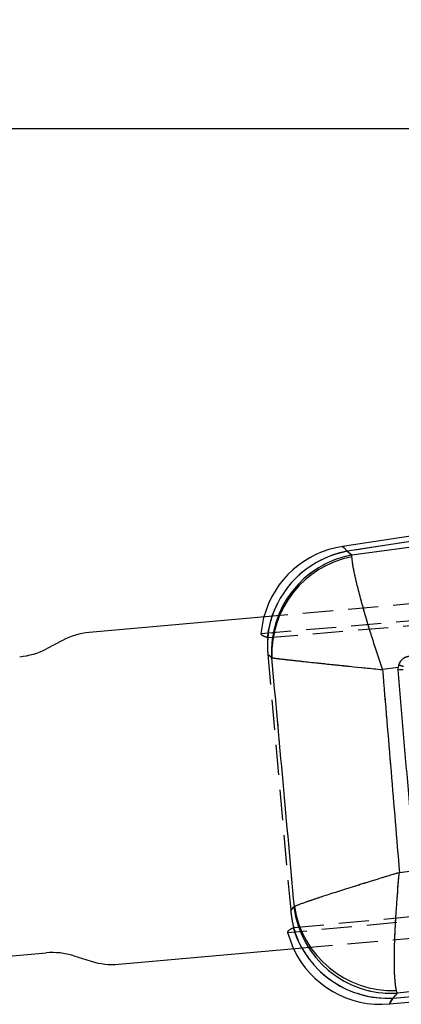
# Model space of a CAD drawing. Extents: x 29 to 402, y 25 to 290.
# Tile 17 of 24: x 168 to 184, y 172 to 213. Entities that reach past the tile are written whole.
import ezdxf

# ---------------------------------------------------------------- set-up
doc = ezdxf.new("R2010")
doc.units = 0
doc.linetypes.add('HIDDEN', pattern=[1.905, 1.27, -0.635])
doc.layers.get('0').update_dxf_attribs({"linetype": 'CONTINUOUS'})
doc.styles.add('SLDTEXTSTYLE0', font='TXT', dxfattribs={"width": 0.75})
doc.dimstyles.new('SLDDIMSTYLE1', dxfattribs={"dimtxt": 3.5, "dimasz": 3.302, "dimexe": 0, "dimexo": 0.0625, "dimgap": 0.875, "dimtad": 1, "dimdec": 0, "dimrnd": 1e-09, "dimzin": 12, "dimtxsty": 'SLDTEXTSTYLE0', "dimsah": 1, "dimcen": 0.09, "dimazin": 3, "dimtfac": 1, "dimtdec": 0, "dimtofl": 0, "dimtmove": 0, "dimatfit": 3, "dimtolj": 1, "dimtzin": 12})

# ---------------------------------------------------------------- blocks, each defined once
blk = doc.blocks.new('_D_4')
at = {"color": 179, "linetype": 'CONTINUOUS'}
for p, q in [((67.461, 188.208), (67.461, 209.503)), ((239.028, 186.078), (239.028, 209.503)), ((67.461, 208.503), (239.028, 208.503))]:
    blk.add_line(p, q, dxfattribs=at)
for points in [[(67.461, 208.503), (70.763, 207.995), (70.763, 209.011)], [(239.028, 208.503), (235.726, 209.011), (235.726, 207.995)]]:
    blk.add_solid(points, dxfattribs=at)
at = {"color": 179, "linetype": 'CONTINUOUS', "insert": (141.931, 213.015, 0.1), "char_height": 3.5, "attachment_point": 1, "style": 'SLDTEXTSTYLE0'}
blk.add_mtext('172', dxfattribs=at)

msp = doc.modelspace()

# ---------------------------------------------------------------- linework, layer by layer
at = {"color": 7, "linetype": 'CONTINUOUS'}
for p, q in [((215.2015, 196.056904), (181.449431, 190.934125)), ((215.236115, 195.828793), (181.64135, 190.729888)), ((181.839428, 190.57462), (215.054716, 195.137352)), ((181.641808, 190.729528), (181.839428, 190.57462)), ((181.839282, 190.499566), (181.839428, 190.57462)), ((178.516416, 188.003442), (170.78298, 187.312266)), ((169.659816, 186.982611), (168.980701, 186.627469)), ((178.470711, 186.252368), (178.456987, 186.265488)), ((183.802916, 185.939979), (183.784685, 185.849658)), ((183.784685, 185.849658), (183.126985, 185.755103)), ((183.78334, 185.74835), (183.784685, 185.849658)), ((179.401136, 175.777322), (179.416882, 175.801883)), ((172.029263, 173.367848), (179.763405, 174.059088)), ((183.419018, 171.699398), (208.431909, 173.934926)), ((183.567374, 171.944881), (208.411316, 174.16531)), ((160.225664, 173.065891), (168.970291, 173.847442)), ((170.134113, 173.722187), (170.865443, 173.493103)), ((183.739512, 172.150808), (183.709315, 172.262081)), ((183.739512, 172.150808), (183.567374, 171.944881))]:
    msp.add_line(p, q, dxfattribs=at)
at = {"color": 7, "linetype": 'HIDDEN'}
for p, q in [((215.236115, 195.828793), (181.64135, 190.729888)), ((181.839428, 190.57462), (215.054716, 195.137352)), ((218.994076, 191.621134), (178.516416, 188.003442)), ((178.014188, 187.27476), (223.013128, 191.099187)), ((178.300372, 187.097892), (223.458568, 190.949734)), ((181.641808, 190.729528), (181.839428, 190.57462)), ((181.839282, 190.499566), (181.839428, 190.57462)), ((178.275766, 187.104503), (178.275115, 187.104677)), ((178.301862, 186.387087), (179.264697, 175.614103)), ((178.456987, 186.265488), (178.301862, 186.387087)), ((178.327175, 186.367242), (178.301862, 186.387087)), ((178.470711, 186.252368), (178.456987, 186.265488)), ((183.784685, 185.849658), (183.126985, 185.755103)), ((233.050505, 179.742046), (179.137426, 174.686928)), ((179.389718, 174.911931), (233.119848, 179.933357)), ((179.763405, 174.059088), (220.240357, 177.676717)), ((179.264697, 175.614103), (179.401136, 175.777322)), ((179.264697, 175.614103), (179.285965, 175.639546)), ((179.401136, 175.777322), (179.416882, 175.801883)), ((179.379242, 174.024753), (179.137765, 174.68567)), ((183.567374, 171.944881), (208.411316, 174.16531)), ((183.739512, 172.150808), (183.709315, 172.262081)), ((183.739512, 172.150808), (183.567374, 171.944881))]:
    msp.add_line(p, q, dxfattribs=at)
at = {"color": 8, "linetype": 'CONTINUOUS'}
for p, q in [((178.456987, 186.265488), (178.327175, 186.367242)), ((179.285965, 175.639546), (179.401136, 175.777322))]:
    msp.add_line(p, q, dxfattribs=at)
at = {"color": 8, "linetype": 'CONTINUOUS', "flags": 128}
for points in [[(181.64135, 190.729888), (181.497502, 190.882968), (181.449431, 190.934125), (181.449431, 190.934123)], [(183.419018, 171.699398), (183.456177, 171.760886), (183.567374, 171.944881)]]:
    msp.add_lwpolyline(points, dxfattribs=at)
at = {"color": 7, "linetype": 'HIDDEN', "flags": 128}
for points in [[(181.449431, 190.934123), (181.497502, 190.882968), (181.64135, 190.729888)], [(178.014311, 187.276158), (178.129556, 187.942695), (178.136631, 187.969498)], [(178.475699, 187.999802), (178.399211, 187.753216), (178.275115, 187.104677)], [(178.476489, 187.999873), (178.399889, 187.753003), (178.275766, 187.104503)], [(179.367753, 174.901654), (179.619218, 174.259674), (179.726745, 174.055811)], [(183.567374, 171.944881), (183.456177, 171.760886), (183.419018, 171.699398), (183.419018, 171.699398)]]:
    msp.add_lwpolyline(points, dxfattribs=at)
at = {"color": 7, "linetype": 'CONTINUOUS'}
for centre, radius, start, end in [((182.058666, 186.920095), 4.06, 98.5128415, 165.020479), ((182.593233, 186.500838), 4.142937, 100.4833391, 183.2565814), ((182.639273, 186.405619), 4.171378, 101.0567313, 182.1054336), ((171.050041, 184.324176), 3, 95.1072429, 117.6072429), ((167.590478, 189.285904), 3, 275.1072429, 297.6072429), ((183.149645, 183.138741), 2.876403, 72.5308288, 76.872774), ((183.059999, 196.353283), 10.629574, 273.9020056, 275.0801114), ((183.514671, 176.290076), 4.14537, 187.1052898, 273.1091898), ((183.552638, 176.444536), 4.185389, 188.8325273, 272.1453188), ((169.237352, 170.859353), 3, 72.6072429, 95.1072429), ((183.057594, 175.743279), 4.06, 205.0419828, 275.2480542), ((171.762203, 176.355938), 3, 252.6072429, 275.1072429)]:
    msp.add_arc(centre, radius, start, end, dxfattribs=at)
at = {"color": 7, "linetype": 'HIDDEN'}
for centre, radius, start, end in [((182.398207, 186.651436), 4.148085, 100.5130387, 171.0168249), ((182.398911, 186.651046), 4.148159, 100.5163077, 171.0107109), ((182.593233, 186.500838), 4.142937, 100.4833391, 183.2565814), ((182.639273, 186.405619), 4.171378, 101.0567313, 182.1054336), ((183.149645, 183.138741), 2.876403, 72.5308288, 76.872774), ((183.514671, 176.290076), 4.14537, 187.1052898, 273.1091898), ((183.552638, 176.444536), 4.185389, 188.8325273, 272.1453188), ((183.345048, 176.090229), 4.151305, 199.3577601, 273.0699817)]:
    msp.add_arc(centre, radius, start, end, dxfattribs=at)
at = {"color": 8, "linetype": 'CONTINUOUS'}
for centre, radius, start, end in [((182.398895, 186.651086), 4.148554, 100.5214979, 161.0280515), ((182.399588, 186.650717), 4.148606, 100.5246724, 161.0218803), ((183.342287, 176.084647), 4.14588, 209.298647, 273.1122105)]:
    msp.add_arc(centre, radius, start, end, dxfattribs=at)
at = {"color": 7, "linetype": 'CONTINUOUS'}
msp.add_ellipse((192.50282, 192.72331), major_axis=(11.056834, 1.700376), ratio=0.175746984, start_param=3.304740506, end_param=3.304959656, dxfattribs=at)
at = {"color": 7, "linetype": 'HIDDEN'}
for centre, major_axis, ratio, start_param, end_param in [((192.50282, 192.72331), (11.056834, 1.700376), 0.175746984, 3.304740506, 3.304959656), ((182.415095, 186.640496), (3.251995, -2.616465), 0.972709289, 3.671067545, 3.894437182), ((180.799072, 187.907263), (8.801642, -1.992045), 0.153480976, 4.456526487, 4.459441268), ((182.415095, 186.640496), (3.251995, -2.616465), 0.972709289, 3.721015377, 3.894437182), ((183.35702, 176.10148), (2.640643, 3.241737), 0.971024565, 2.358201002, 2.531939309), ((183.35702, 176.10148), (2.640643, 3.241737), 0.971024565, 2.358201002, 2.581821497), ((182.122707, 174.624879), (7.671549, 3.129634), 0.163832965, 1.867462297, 1.870520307)]:
    msp.add_ellipse(centre, major_axis=major_axis, ratio=ratio, start_param=start_param, end_param=end_param, dxfattribs=at)
at = {"color": 7, "linetype": 'CONTINUOUS'}
for points, knots in [([(183.126985, 185.755103), (183.125422, 185.759754), (182.973256, 186.212781), (182.792273, 186.771492), (182.548151, 187.561053), (182.36864, 188.163705), (182.176017, 188.852924), (182.025269, 189.443787), (181.881705, 190.076416), (181.855908, 190.333728), (181.839282, 190.499566)], [0, 0, 0, 0, 0.002185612, 0.212878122, 0.260505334, 0.390893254, 0.521271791, 0.646832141, 0.772382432, 1, 1, 1, 1]), ([(184.237159, 186.309212), (184.181263, 186.296516), (184.067978, 186.270785), (183.925124, 186.164133), (183.839519, 186.045427), (183.811615, 185.965039), (183.802916, 185.939979)], [0, 0, 0, 0, 0.28420183, 0.576000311, 0.867823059, 1, 1, 1, 1]), ([(179.416882, 175.801883), (179.258679, 177.546493), (178.942797, 181.029925), (178.627899, 184.513484), (178.470711, 186.252368)], [0, 0, 0, 0, 0.500830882, 1, 1, 1, 1]), ([(178.470711, 186.252368), (178.604674, 186.234442), (178.812529, 186.206628), (179.404854, 186.139772), (179.974963, 186.077657), (180.656994, 186.00553), (181.264616, 185.94268), (182.069767, 185.860501), (182.647915, 185.802519), (183.122117, 185.755584), (183.126985, 185.755103)], [0, 0, 0, 0, 0.22761496, 0.353165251, 0.478725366, 0.609099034, 0.739482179, 0.787120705, 0.997814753, 1, 1, 1, 1]), ([(183.126985, 185.755103), (183.246737, 184.328177), (183.485176, 181.487014), (183.720306, 178.645595), (183.837345, 177.23123)], [0, 0, 0, 0, 0.502233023, 1, 1, 1, 1]), ([(184.418547, 178.337927), (184.406988, 178.472762), (184.349196, 179.146936), (184.137459, 181.617066), (183.937286, 183.95238), (183.783344, 185.74835)], [0, 0, 0, 0, 0.054586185, 0.272931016, 1, 1, 1, 1]), ([(183.837345, 177.23123), (185.5982, 177.430796), (193.466886, 178.32259), (201.34165, 179.181525), (207.4542, 179.848248)], [0, 0, 0, 0, 0.2237799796, 1, 1, 1, 1]), ([(179.416882, 175.801883), (179.544462, 175.853317), (179.743216, 175.933446), (180.315186, 176.128394), (180.868591, 176.310596), (181.529622, 176.522012), (182.132268, 176.710686), (182.887909, 176.94409), (183.418392, 177.105385), (183.832665, 177.229824), (183.837345, 177.23123)], [0, 0, 0, 0, 0.22927086, 0.357178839, 0.48509844, 0.616982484, 0.748877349, 0.805124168, 0.997798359, 1, 1, 1, 1]), ([(183.709315, 172.262081), (183.681755, 172.441339), (183.63882, 172.720598), (183.624728, 173.39873), (183.630765, 174.032332), (183.657053, 174.767357), (183.693477, 175.423061), (183.748906, 176.233997), (183.795647, 176.79411), (183.83688, 177.226346), (183.837345, 177.23123)], [0, 0, 0, 0, 0.229282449, 0.357189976, 0.485109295, 0.61701906, 0.748939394, 0.805127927, 0.997798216, 1, 1, 1, 1]), ([(208.359527, 174.744788), (202.249083, 174.102608), (194.041089, 173.239987), (185.836254, 172.372495), (183.739512, 172.150808)], [0, 0, 0, 0, 0.744450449, 1, 1, 1, 1])]:
    msp.add_open_spline(points, degree=3, knots=knots, dxfattribs=at)
at = {"color": 7, "linetype": 'HIDDEN'}
for points, knots in [([(183.126985, 185.755103), (183.125422, 185.759754), (182.973256, 186.212781), (182.792273, 186.771492), (182.548151, 187.561053), (182.36864, 188.163705), (182.176017, 188.852924), (182.025269, 189.443787), (181.881705, 190.076416), (181.855908, 190.333728), (181.839282, 190.499566)], [0, 0, 0, 0, 0.002185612, 0.212878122, 0.260505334, 0.390893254, 0.521271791, 0.646832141, 0.772382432, 1, 1, 1, 1]), ([(178.275115, 187.104677), (178.197481, 187.129742), (178.041419, 187.180129), (178.023296, 187.24311), (178.014188, 187.27476)], [0, 0, 0, 0, 0.4974540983, 1, 1, 1, 1]), ([(184.237159, 186.309212), (184.181263, 186.296516), (184.067978, 186.270785), (183.925124, 186.164133), (183.839519, 186.045427), (183.811615, 185.965039), (183.802916, 185.939979)], [0, 0, 0, 0, 0.28420183, 0.576000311, 0.867823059, 1, 1, 1, 1]), ([(178.470711, 186.252368), (178.604674, 186.234442), (178.812529, 186.206628), (179.404854, 186.139772), (179.974963, 186.077657), (180.656994, 186.00553), (181.264616, 185.94268), (182.069767, 185.860501), (182.647915, 185.802519), (183.122117, 185.755584), (183.126985, 185.755103)], [0, 0, 0, 0, 0.22761496, 0.353165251, 0.478725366, 0.609099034, 0.739482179, 0.787120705, 0.997814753, 1, 1, 1, 1]), ([(179.416882, 175.801883), (179.258679, 177.546493), (178.942797, 181.029925), (178.627899, 184.513484), (178.470711, 186.252368)], [0, 0, 0, 0, 0.500830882, 1, 1, 1, 1]), ([(183.126985, 185.755103), (183.246737, 184.328177), (183.485176, 181.487014), (183.720306, 178.645595), (183.837345, 177.23123)], [0, 0, 0, 0, 0.502233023, 1, 1, 1, 1]), ([(183.837345, 177.23123), (185.5982, 177.430796), (193.466886, 178.32259), (201.34165, 179.181525), (207.4542, 179.848248)], [0, 0, 0, 0, 0.2237799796, 1, 1, 1, 1]), ([(179.416882, 175.801883), (179.544462, 175.853317), (179.743216, 175.933446), (180.315186, 176.128394), (180.868591, 176.310596), (181.529622, 176.522012), (182.132268, 176.710686), (182.887909, 176.94409), (183.418392, 177.105385), (183.832665, 177.229824), (183.837345, 177.23123)], [0, 0, 0, 0, 0.22927086, 0.357178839, 0.48509844, 0.616982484, 0.748877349, 0.805124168, 0.997798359, 1, 1, 1, 1]), ([(183.709315, 172.262081), (183.681755, 172.441339), (183.63882, 172.720598), (183.624728, 173.39873), (183.630765, 174.032332), (183.657053, 174.767357), (183.693477, 175.423061), (183.748906, 176.233997), (183.795647, 176.79411), (183.83688, 177.226346), (183.837345, 177.23123)], [0, 0, 0, 0, 0.229282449, 0.357189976, 0.485109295, 0.61701906, 0.748939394, 0.805127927, 0.997798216, 1, 1, 1, 1]), ([(179.137426, 174.686928), (179.140806, 174.719486), (179.147602, 174.784944), (179.294115, 174.862616), (179.367753, 174.901654)], [0, 0, 0, 0, 0.497398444, 1, 1, 1, 1]), ([(208.359527, 174.744788), (202.249083, 174.102608), (194.041089, 173.239987), (185.836254, 172.372495), (183.739512, 172.150808)], [0, 0, 0, 0, 0.744450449, 1, 1, 1, 1])]:
    msp.add_open_spline(points, degree=3, knots=knots, dxfattribs=at)

# ---------------------------------------------------------------- dimensions: what is measured, and where the dimension line sits
at = {"color": 179, "linetype": 'CONTINUOUS'}
dim = msp.add_linear_dim(base=(239.02781, 208.503344), p1=(67.461023, 187.207509), p2=(239.02781, 185.078273), dimstyle='SLDDIMSTYLE1', dxfattribs=at)
dim.commit()
dim.dimension.update_dxf_attribs({"geometry": '_D_4', "text_midpoint": (147.231944, 208.503344), "dimtype": 160})

doc.saveas('drawing.dxf')
